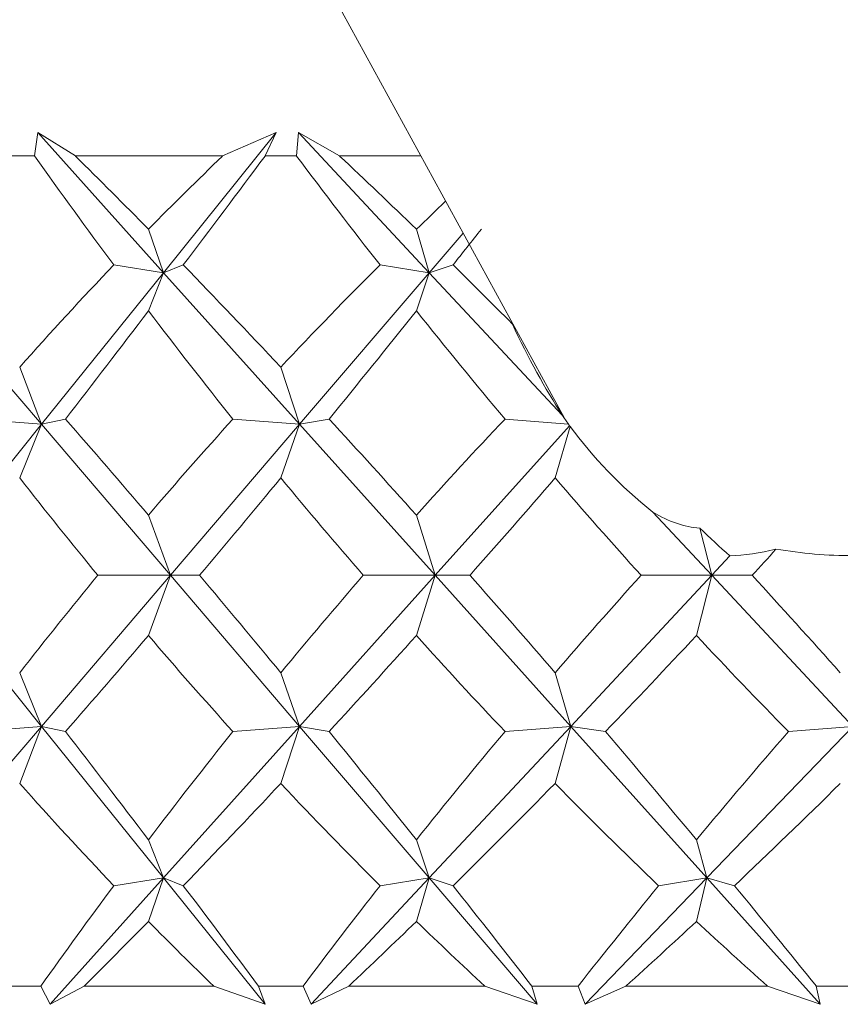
# Model space of a CAD drawing. Header units: inches. Extents: x -4.1 to 22.8, y -8.3 to 17.7.
# Tile 3 of 130: x -1.444 to -1.252, y -0.593 to -0.362. Entities that reach past the tile are written whole.
import ezdxf

# ---------------------------------------------------------------- set-up
doc = ezdxf.new("R2010")
doc.units = ezdxf.units.IN
doc.header["$MEASUREMENT"] = 0

msp = doc.modelspace()

# ---------------------------------------------------------------- linework, layer by layer
at = {"color": 7, "linetype": 'Continuous', "lineweight": 15}
for p, q in [((-1.47572, -0.1643), (-1.31639, -0.45548)), ((-1.44085, -0.39386), (-1.44013, -0.38835)), ((-1.43127, -0.39386), (-1.44013, -0.38835)), ((-1.41057, -0.42127), (-1.44013, -0.38835)), ((-1.41057, -0.42127), (-1.38408, -0.38835)), ((-1.39668, -0.39386), (-1.38408, -0.38835)), ((-1.38671, -0.39386), (-1.38408, -0.38835)), ((-1.3793, -0.39386), (-1.37888, -0.38835)), ((-1.3692, -0.39386), (-1.37888, -0.38835)), ((-1.34815, -0.42127), (-1.37888, -0.38835)), ((-1.44085, -0.39386), (-1.44787, -0.39386)), ((-1.39668, -0.39386), (-1.43127, -0.39386)), ((-1.3793, -0.39386), (-1.38671, -0.39386)), ((-1.3501, -0.39386), (-1.3692, -0.39386)), ((-1.41057, -0.42127), (-1.41411, -0.41107)), ((-1.34815, -0.42127), (-1.35114, -0.41107)), ((-1.34815, -0.42127), (-1.3402, -0.41197)), ((-1.41057, -0.42127), (-1.42224, -0.41946)), ((-1.41057, -0.42127), (-1.40592, -0.41946)), ((-1.34815, -0.42127), (-1.35969, -0.41946)), ((-1.34815, -0.42127), (-1.34255, -0.41946)), ((-1.43924, -0.45689), (-1.46969, -0.42127)), ((-1.43924, -0.45689), (-1.41057, -0.42127)), ((-1.41057, -0.42127), (-1.41411, -0.43025)), ((-1.37859, -0.45689), (-1.41057, -0.42127)), ((-1.37859, -0.45689), (-1.34815, -0.42127)), ((-1.34815, -0.42127), (-1.35114, -0.43025)), ((-1.31688, -0.45476), (-1.34815, -0.42127)), ((-1.43924, -0.45689), (-1.44437, -0.44348)), ((-1.37859, -0.45689), (-1.38301, -0.44348)), ((-1.43924, -0.45689), (-1.455, -0.45567)), ((-1.43924, -0.45689), (-1.43362, -0.45567)), ((-1.37859, -0.45689), (-1.39425, -0.45567)), ((-1.37859, -0.45689), (-1.37167, -0.45567)), ((-1.31542, -0.45685), (-1.33032, -0.45567)), ((-1.46779, -0.49237), (-1.43924, -0.45689)), ((-1.43924, -0.45689), (-1.44437, -0.46948)), ((-1.40892, -0.49237), (-1.43924, -0.45689)), ((-1.40892, -0.49237), (-1.37859, -0.45689)), ((-1.37859, -0.45689), (-1.38301, -0.46948)), ((-1.34674, -0.49237), (-1.37859, -0.45689)), ((-1.34674, -0.49237), (-1.31518, -0.45722)), ((-1.31503, -0.45739), (-1.31857, -0.46948)), ((-1.40892, -0.49237), (-1.41411, -0.47823)), ((-1.34674, -0.49237), (-1.35114, -0.47823)), ((-1.28176, -0.49237), (-1.29562, -0.47753)), ((-1.28176, -0.49237), (-1.28458, -0.48126)), ((-1.28176, -0.49237), (-1.27752, -0.48782)), ((-1.43924, -0.52785), (-1.46779, -0.49237)), ((-1.43924, -0.52785), (-1.40892, -0.49237)), ((-1.40892, -0.49237), (-1.42598, -0.49237)), ((-1.40892, -0.49237), (-1.41411, -0.50651)), ((-1.40892, -0.49237), (-1.4021, -0.49237)), ((-1.37859, -0.52785), (-1.40892, -0.49237)), ((-1.37859, -0.52785), (-1.34674, -0.49237)), ((-1.34674, -0.49237), (-1.36363, -0.49237)), ((-1.34674, -0.49237), (-1.35114, -0.50651)), ((-1.34674, -0.49237), (-1.33855, -0.49237)), ((-1.31489, -0.52785), (-1.34674, -0.49237)), ((-1.31489, -0.52785), (-1.28176, -0.49237)), ((-1.28176, -0.49237), (-1.29834, -0.49237)), ((-1.28176, -0.49237), (-1.28534, -0.50651)), ((-1.28176, -0.49237), (-1.27226, -0.49237)), ((-1.24864, -0.52785), (-1.28176, -0.49237)), ((-1.43924, -0.52785), (-1.44437, -0.51526)), ((-1.37859, -0.52785), (-1.38301, -0.51526)), ((-1.31489, -0.52785), (-1.31857, -0.51526)), ((-1.46969, -0.56347), (-1.43924, -0.52785)), ((-1.43924, -0.52785), (-1.455, -0.52908)), ((-1.43924, -0.52785), (-1.44437, -0.54127)), ((-1.43924, -0.52785), (-1.43362, -0.52908)), ((-1.41057, -0.56347), (-1.43924, -0.52785)), ((-1.41057, -0.56347), (-1.37859, -0.52785)), ((-1.37859, -0.52785), (-1.39425, -0.52908)), ((-1.37859, -0.52785), (-1.38301, -0.54127)), ((-1.37859, -0.52785), (-1.37167, -0.52908)), ((-1.34815, -0.56347), (-1.37859, -0.52785)), ((-1.34815, -0.56347), (-1.31489, -0.52785)), ((-1.31489, -0.52785), (-1.33032, -0.52908)), ((-1.31489, -0.52785), (-1.31857, -0.54127)), ((-1.31489, -0.52785), (-1.30673, -0.52908)), ((-1.28291, -0.56347), (-1.31489, -0.52785)), ((-1.28291, -0.56347), (-1.24864, -0.52785)), ((-1.24864, -0.52785), (-1.26372, -0.52908)), ((-1.41057, -0.56347), (-1.41411, -0.5545)), ((-1.34815, -0.56347), (-1.35114, -0.5545)), ((-1.28291, -0.56347), (-1.28534, -0.5545)), ((-1.43722, -0.59315), (-1.41057, -0.56347)), ((-1.41057, -0.56347), (-1.42224, -0.56529)), ((-1.41057, -0.56347), (-1.41411, -0.57367)), ((-1.41057, -0.56347), (-1.40592, -0.56529)), ((-1.38669, -0.59315), (-1.41057, -0.56347)), ((-1.37586, -0.59315), (-1.34815, -0.56347)), ((-1.34815, -0.56347), (-1.35969, -0.56529)), ((-1.34815, -0.56347), (-1.35114, -0.57367)), ((-1.34815, -0.56347), (-1.34255, -0.56529)), ((-1.32278, -0.59315), (-1.34815, -0.56347)), ((-1.31146, -0.59315), (-1.28291, -0.56347)), ((-1.28291, -0.56347), (-1.29424, -0.56529)), ((-1.28291, -0.56347), (-1.28534, -0.57367)), ((-1.28291, -0.56347), (-1.27641, -0.56529)), ((-1.25626, -0.59315), (-1.28291, -0.56347)), ((-1.43942, -0.58886), (-1.44929, -0.58886)), ((-1.43942, -0.58886), (-1.43722, -0.59315)), ((-1.42924, -0.58886), (-1.43722, -0.59315)), ((-1.39877, -0.58886), (-1.42924, -0.58886)), ((-1.39877, -0.58886), (-1.38669, -0.59315)), ((-1.38822, -0.58886), (-1.38669, -0.59315)), ((-1.37779, -0.58886), (-1.38822, -0.58886)), ((-1.37779, -0.58886), (-1.37586, -0.59315)), ((-1.36706, -0.58886), (-1.37586, -0.59315)), ((-1.33506, -0.58886), (-1.36706, -0.58886)), ((-1.33506, -0.58886), (-1.32278, -0.59315)), ((-1.32401, -0.58886), (-1.32278, -0.59315)), ((-1.31311, -0.58886), (-1.32401, -0.58886)), ((-1.31311, -0.58886), (-1.31146, -0.59315)), ((-1.30191, -0.58886), (-1.31146, -0.59315)), ((-1.26863, -0.58886), (-1.30191, -0.58886)), ((-1.26863, -0.58886), (-1.25626, -0.59315)), ((-1.25718, -0.58886), (-1.25626, -0.59315)), ((-1.2459, -0.58886), (-1.25718, -0.58886))]:
    msp.add_line(p, q, dxfattribs=at)
for centre, major_axis, ratio, start_param, end_param in [((-0.9988, 0.62486), (-0.18646, 1.38166), 0.563067, 2.320911, 2.348576), ((-0.9988, -1.6096), (-0.74212, 1.37624), 0.217076, 5.64094, 5.666242), ((-0.9988, -1.6096), (-0.02413, 1.38557), 0.577117, 0.490366, 0.515668), ((-0.9988, 0.62486), (0.77671, 1.38145), 0.138714, 3.936598, 3.964263), ((-0.9988, 0.62486), (-0.28178, 1.37715), 0.543684, 2.285967, 2.313632), ((-0.9988, -1.6096), (-0.71836, 1.37335), 0.256359, 5.624166, 5.649468), ((-0.9988, -1.6096), (0.08315, 1.38482), 0.574565, 0.550674, 0.560206), ((-0.9988, 0.62486), (0.76148, 1.37901), 0.177848, 3.956657, 3.965853), ((-0.9988, -1.6096), (-0.02413, 1.38557), 0.577117, 0.527601, 0.560548), ((-0.9988, -1.6096), (-0.74212, 1.37624), 0.217076, 5.59606, 5.629007), ((-0.9988, -1.6096), (0.08315, 1.38482), 0.574565, 0.572138, 0.605085), ((-0.9988, -1.6096), (-0.71836, 1.37335), 0.256359, 5.593096, 5.612233), ((-0.9988, 0.62486), (0.77671, 1.38145), 0.138714, 3.895874, 3.924666), ((-0.9988, 0.62486), (-0.18646, 1.38166), 0.563067, 2.360509, 2.389301), ((-0.9988, 0.62486), (0.76148, 1.37901), 0.177848, 3.915933, 3.944725), ((-0.9988, 0.62486), (-0.28178, 1.37715), 0.543684, 2.325564, 2.354356), ((-1.30592, -0.27983), (-0.02488, 0.20133), 0.301741, 2.399149, 2.585162), ((-0.9988, -1.6096), (-0.76148, 1.37901), 0.177848, 5.569813, 5.598605), ((-0.9988, -1.6096), (0.08315, 1.38482), 0.574565, 0.621173, 0.649965), ((-0.9988, -1.6096), (-0.74212, 1.37624), 0.217076, 5.55118, 5.579972), ((-0.9988, -1.6096), (0.18646, 1.38166), 0.563067, 0.662532, 0.691324), ((-1.22638, -0.42518), (0.10203, -0.02822), 0.750948, 3.865186, 3.892845), ((-1.25217, -0.37806), (-0.08473, 0.17507), 0.481321, 1.795654, 1.797959), ((-1.24989, -0.38223), (0.06329, 0.07688), 0.462591, 3.081843, 3.086637), ((-1.22638, -0.42518), (0.10203, -0.02822), 0.750948, 3.899944, 4.190541), ((-0.9988, 0.62486), (-0.08315, 1.38482), 0.574565, 2.446747, 2.474164), ((-0.9988, 0.62486), (0.76148, 1.37901), 0.177848, 3.872428, 3.899845), ((-0.9988, 0.62486), (-0.18646, 1.38166), 0.563067, 2.405389, 2.432806), ((-0.9988, 0.62486), (0.74212, 1.37624), 0.217076, 3.891061, 3.918478), ((-0.9988, 0.62486), (-0.28178, 1.37715), 0.543684, 2.370444, 2.397861), ((-1.30592, -0.27983), (-0.02488, 0.20133), 0.301741, 2.910517, 3.084075), ((-1.27461, -0.33704), (-0.0957, 0.1837), 0.453446, 2.208427, 2.264158), ((-1.23688, -0.40599), (0.06424, 0.07478), 0.519297, 3.596705, 3.760731), ((-0.9988, 0.62486), (0.71836, 1.37335), 0.256359, 3.907835, 3.915267), ((-0.9988, -1.6096), (0.08315, 1.38482), 0.574565, 0.667428, 0.694845), ((-0.9988, -1.6096), (-0.76148, 1.37901), 0.177848, 5.524933, 5.55235), ((-0.9988, -1.6096), (0.18646, 1.38166), 0.563067, 0.708787, 0.736204), ((-0.9988, -1.6096), (-0.74212, 1.37624), 0.217076, 5.5063, 5.533717), ((-0.9988, -1.6096), (0.28178, 1.37715), 0.543684, 0.743732, 0.771149), ((-0.9988, -1.6096), (-0.71836, 1.37335), 0.256359, 5.489526, 5.516943), ((-0.9988, 0.62486), (0.76148, 1.37901), 0.177848, 3.826173, 3.854965), ((-0.9988, 0.62486), (-0.08315, 1.38482), 0.574565, 2.491627, 2.520419), ((-0.9988, 0.62486), (0.74212, 1.37624), 0.217076, 3.844806, 3.873598), ((-0.9988, 0.62486), (-0.18646, 1.38166), 0.563067, 2.450269, 2.479061), ((-0.9988, 0.62486), (0.71836, 1.37335), 0.256359, 3.86158, 3.890372), ((-0.9988, 0.62486), (-0.28178, 1.37715), 0.543684, 2.415324, 2.444116), ((-0.9988, -1.6096), (-0.77671, 1.38145), 0.138714, 5.500112, 5.528904), ((-0.9988, -1.6096), (0.18646, 1.38166), 0.563067, 0.752291, 0.781084), ((-0.9988, -1.6096), (-0.76148, 1.37901), 0.177848, 5.480053, 5.508845), ((-0.9988, -1.6096), (0.28178, 1.37715), 0.543684, 0.787236, 0.816028), ((-0.9988, -1.6096), (-0.74212, 1.37624), 0.217076, 5.46142, 5.490212), ((-0.9988, -1.6096), (0.36695, 1.37255), 0.517929, 0.814039, 0.842831), ((-0.9988, 0.62486), (0.02413, 1.38557), 0.577117, 2.581044, 2.613992), ((-0.9988, 0.62486), (0.74212, 1.37624), 0.217076, 3.795771, 3.828718), ((-0.9988, 0.62486), (-0.08315, 1.38482), 0.574565, 2.536507, 2.569455), ((-0.9988, 0.62486), (0.71836, 1.37335), 0.256359, 3.812545, 3.845492), ((-0.9988, 0.62486), (-0.18646, 1.38166), 0.563067, 2.495149, 2.528096), ((-0.9988, 0.62486), (0.68982, 1.37055), 0.295613, 3.826948, 3.859895), ((-0.9988, -1.6096), (0.18646, 1.38166), 0.563067, 0.793016, 0.818532), ((-0.9988, -1.6096), (-0.77671, 1.38145), 0.138714, 5.462663, 5.48818), ((-0.9988, -1.6096), (0.28178, 1.37715), 0.543684, 0.827961, 0.853477), ((-0.9988, -1.6096), (-0.76148, 1.37901), 0.177848, 5.442604, 5.468121), ((-0.9988, -1.6096), (0.36695, 1.37255), 0.517929, 0.854764, 0.88028), ((-0.9988, -1.6096), (-0.74212, 1.37624), 0.217076, 5.423971, 5.449488), ((-0.9988, 0.62486), (0.74212, 1.37624), 0.217076, 3.76156, 3.783838), ((-0.9988, 0.62486), (0.02413, 1.38557), 0.577117, 2.625924, 2.648203), ((-0.9988, 0.62486), (0.71836, 1.37335), 0.256359, 3.778334, 3.800612), ((-0.9988, 0.62486), (-0.08315, 1.38482), 0.574565, 2.581387, 2.603666), ((-0.9988, 0.62486), (0.68982, 1.37055), 0.295613, 3.792737, 3.815015), ((-0.9988, 0.62486), (-0.18646, 1.38166), 0.563067, 2.540029, 2.562307)]:
    msp.add_ellipse(centre, major_axis=major_axis, ratio=ratio, start_param=start_param, end_param=end_param, dxfattribs=at)
msp.add_open_spline([(-1.23633, -0.48625), (-1.24038, -0.48689), (-1.25052, -0.48847), (-1.26061, -0.48708), (-1.26666, -0.48625)], degree=3, knots=[0, 0, 0, 0, 0.399659, 1, 1, 1, 1], dxfattribs=at)

doc.saveas('drawing.dxf')
